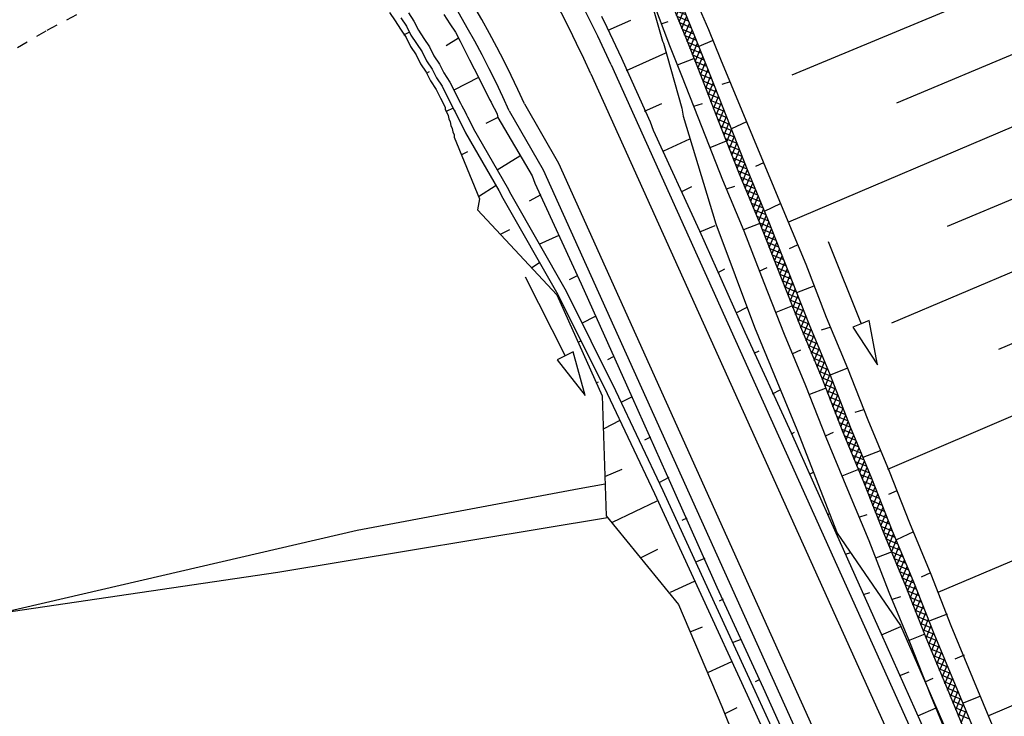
# Model space of a CAD drawing. Extents: x 447882 to 448688, y 437766 to 439043.
# Tile 46 of 121: x 448204 to 448249, y 438292 to 438324. Entities that reach past the tile are written whole.
import ezdxf

# ---------------------------------------------------------------- set-up
doc = ezdxf.new("R2010")
doc.units = 0
doc.header["$LTSCALE"] = 2
doc.header["$MEASUREMENT"] = 0
doc.linetypes.add('ACAD_ISO10W100W', pattern=[0.5, 0.25, -0.25])
doc.linetypes.add('AUSGEZOGEN', pattern=[0])
doc.layers.get('0').update_dxf_attribs({"linetype": 'AUSGEZOGEN'})
for name, color, linetype in [('DB-Bestand', 8, 'CONTINUOUS'), ('DB-Boeschungen', 15, 'CONTINUOUS'), ('DB-GRABEN', 15, 'AUSGEZOGEN'), ('DB-Wegboeschungen', 15, 'CONTINUOUS'), ('DB-Wege', 15, 'CONTINUOUS'), ('FBRTOP', 250, 'AUSGEZOGEN')]:
    doc.layers.add(name, color=color, linetype=linetype)

# ---------------------------------------------------------------- blocks, each defined once
blk = doc.blocks.new('*X272')
at = {"color": 0, "linetype": 'ByBlock'}
for p, q in [((-107135, -218822), (-107092, -218780)), ((-107096, -219102), (-106741, -218747)), ((-106684, -219151), (-107070, -218765)), ((-106824, -219147), (-106432, -218756)), ((-106358, -219159), (-106770, -218746)), ((-106513, -219155), (-106122, -218764)), ((-106031, -219167), (-106443, -218755)), ((-106203, -219163), (-105812, -218772)), ((-105705, -219175), (-106116, -218764)), ((-105892, -219171), (-105502, -218781)), ((-105379, -219183), (-105789, -218773)), ((-105582, -219178), (-105192, -218789)), ((-105054, -219190), (-105462, -218782)), ((-105270, -219185), (-104881, -218795)), ((-104729, -219197), (-105135, -218790)), ((-104959, -219192), (-104569, -218802)), ((-104404, -219204), (-104811, -218797)), ((-104647, -219199), (-104257, -218808)), ((-104078, -219211), (-104486, -218803)), ((-104336, -219205), (-103945, -218814)), ((-103753, -219218), (-104161, -218810)), ((-104024, -219212), (-103633, -218821)), ((-103428, -219225), (-103836, -218816)), ((-103713, -219219), (-103321, -218827)), ((-103103, -219232), (-103512, -218823)), ((-103401, -219225), (-103009, -218833)), ((-102778, -219239), (-103187, -218830)), ((-103090, -219232), (-102697, -218839)), ((-102453, -219245), (-102862, -218836)), ((-102778, -219239), (-102385, -218846)), ((-102128, -219252), (-102537, -218843)), ((-102467, -219245), (-102073, -218852)), ((-101802, -219259), (-102213, -218849)), ((-102155, -219252), (-101761, -218858)), ((-101477, -219266), (-101888, -218856)), ((-101843, -219258), (-101450, -218865)), ((-101152, -219273), (-101563, -218862)), ((-101532, -219265), (-101138, -218871)), ((-100828, -219280), (-101238, -218869)), ((-101220, -219272), (-100826, -218877)), ((-100503, -219286), (-100914, -218875)), ((-100908, -219278), (-100514, -218884)), ((-100596, -219284), (-100202, -218890)), ((-100178, -219293), (-100589, -218882)), ((-100284, -219291), (-99890, -218896)), ((-99853, -219299), (-100264, -218889)), ((-99973, -219297), (-99578, -218902)), ((-99529, -219306), (-99939, -218895)), ((-99661, -219303), (-99266, -218909)), ((-99204, -219312), (-99615, -218902)), ((-99349, -219309), (-98954, -218915)), ((-98879, -219319), (-99290, -218908)), ((-99037, -219316), (-98642, -218921)), ((-98554, -219325), (-98965, -218915)), ((-98725, -219322), (-98331, -218928)), ((-98230, -219332), (-98640, -218921)), ((-98413, -219328), (-98019, -218934)), ((-97905, -219339), (-98316, -218928)), ((-97580, -219345), (-97991, -218934)), ((-107013, -219140), (-107170, -218983)), ((-98101, -219335), (-97707, -218940)), ((-97789, -219341), (-97395, -218947)), ((-97255, -219352), (-97666, -218941)), ((-97477, -219347), (-97083, -218953)), ((-96931, -219358), (-97341, -218948)), ((-97165, -219354), (-96771, -218959)), ((-96606, -219365), (-97017, -218954)), ((-96854, -219360), (-96459, -218965)), ((-96281, -219371), (-96692, -218961)), ((-96542, -219366), (-96147, -218972)), ((-95956, -219378), (-96367, -218967)), ((-96230, -219372), (-95835, -218978)), ((-95632, -219384), (-96042, -218974)), ((-95918, -219379), (-95523, -218984)), ((-95307, -219391), (-95717, -218980)), ((-95606, -219385), (-95212, -218991)), ((-94982, -219398), (-95393, -218987)), ((-95294, -219391), (-94900, -218997)), ((-94657, -219404), (-95068, -218993)), ((-94982, -219398), (-94588, -219003)), ((-94333, -219411), (-94743, -219000)), ((-94670, -219404), (-94276, -219009)), ((-94008, -219417), (-94418, -219007)), ((-94358, -219410), (-93964, -219016)), ((-93683, -219424), (-94094, -219013)), ((-94046, -219416), (-93652, -219022)), ((-93358, -219430), (-93769, -219020)), ((-93735, -219423), (-93341, -219029)), ((-93034, -219437), (-93444, -219027)), ((-93423, -219429), (-93029, -219036)), ((-92709, -219443), (-93119, -219034)), ((-93111, -219435), (-92718, -219042)), ((-92799, -219442), (-92406, -219049)), ((-92384, -219450), (-92793, -219041)), ((-92487, -219448), (-92095, -219056)), ((-92059, -219457), (-92468, -219048)), ((-92175, -219454), (-91783, -219062)), ((-91735, -219463), (-92143, -219055)), ((-91863, -219461), (-91471, -219069)), ((-91410, -219470), (-91818, -219061)), ((-91551, -219467), (-91160, -219075)), ((-91085, -219476), (-91493, -219068)), ((-91239, -219473), (-90848, -219082)), ((-90760, -219483), (-91168, -219075)), ((-90927, -219479), (-90536, -219088)), ((-90436, -219489), (-90843, -219082)), ((-90616, -219486), (-90224, -219094)), ((-90111, -219496), (-90518, -219088)), ((-90304, -219492), (-89912, -219101)), ((-89786, -219502), (-90194, -219095)), ((-89992, -219498), (-89600, -219107)), ((-89461, -219509), (-89869, -219101)), ((-89680, -219505), (-89288, -219113)), ((-89137, -219516), (-89544, -219108)), ((-89368, -219511), (-88976, -219119)), ((-88812, -219522), (-89219, -219115)), ((-89056, -219517), (-88665, -219126)), ((-88487, -219529), (-88895, -219121)), ((-88744, -219524), (-88353, -219132)), ((-88161, -219536), (-88570, -219128)), ((-88433, -219530), (-88041, -219138)), ((-87836, -219543), (-88245, -219134)), ((-88121, -219537), (-87729, -219145)), ((-87511, -219550), (-87920, -219141)), ((-87810, -219544), (-87417, -219151)), ((-87186, -219557), (-87596, -219147)), ((-87498, -219550), (-87105, -219157)), ((-86861, -219564), (-87271, -219154)), ((-87186, -219557), (-86793, -219164)), ((-86536, -219571), (-86946, -219160)), ((-86875, -219564), (-86481, -219170)), ((-86211, -219578), (-86621, -219167)), ((-86563, -219570), (-86169, -219176)), ((-85886, -219584), (-86297, -219174)), ((-86252, -219577), (-85857, -219182)), ((-85561, -219591), (-85972, -219180)), ((-85940, -219583), (-85546, -219189)), ((-85236, -219597), (-85647, -219187)), ((-85628, -219589), (-85234, -219195)), ((-84912, -219604), (-85322, -219193)), ((-85316, -219596), (-84922, -219201)), ((-85004, -219602), (-84610, -219208)), ((-84587, -219610), (-84998, -219200)), ((-84692, -219608), (-84298, -219214)), ((-84262, -219617), (-84673, -219206)), ((-84380, -219615), (-83986, -219220)), ((-83937, -219624), (-84348, -219213)), ((-84068, -219621), (-83674, -219226)), ((-83613, -219630), (-84023, -219219)), ((-83757, -219627), (-83362, -219233)), ((-83288, -219637), (-83699, -219226)), ((-83445, -219633), (-83050, -219239)), ((-82963, -219643), (-83374, -219233)), ((-83133, -219640), (-82738, -219245)), ((-82638, -219650), (-83049, -219239)), ((-82821, -219646), (-82426, -219252)), ((-82314, -219656), (-82724, -219246)), ((-82509, -219652), (-82115, -219258)), ((-81989, -219663), (-82400, -219252)), ((-82197, -219659), (-81803, -219264)), ((-81664, -219669), (-82075, -219259)), ((-81885, -219665), (-81491, -219271)), ((-81339, -219676), (-81750, -219265)), ((-81573, -219671), (-81179, -219277)), ((-81015, -219683), (-81425, -219272)), ((-81261, -219678), (-80867, -219284)), ((-80690, -219689), (-81100, -219279)), ((-80949, -219684), (-80556, -219290)), ((-80365, -219696), (-80775, -219286)), ((-80638, -219690), (-80244, -219297)), ((-80040, -219702), (-80450, -219293)), ((-80326, -219696), (-79933, -219304)), ((-79716, -219709), (-80125, -219299)), ((-80014, -219703), (-79621, -219310)), ((-79391, -219715), (-79800, -219306)), ((-79702, -219709), (-79310, -219317)), ((-79066, -219722), (-79475, -219313)), ((-79390, -219715), (-78998, -219324)), ((-78741, -219728), (-79149, -219320)), ((-79078, -219722), (-78687, -219330)), ((-78417, -219735), (-78824, -219327)), ((-78766, -219728), (-78375, -219336)), ((-78092, -219742), (-78499, -219334)), ((-78454, -219734), (-78063, -219343)), ((-77767, -219748), (-78175, -219340)), ((-78142, -219740), (-77751, -219349)), ((-77442, -219755), (-77850, -219347)), ((-77830, -219747), (-77439, -219355)), ((-77118, -219761), (-77525, -219354)), ((-77519, -219753), (-77127, -219362)), ((-77207, -219759), (-76815, -219368)), ((-76793, -219768), (-77200, -219360)), ((-76895, -219766), (-76503, -219374)), ((-76468, -219774), (-76876, -219367)), ((-76583, -219772), (-76191, -219381)), ((-76143, -219781), (-76551, -219373)), ((-75818, -219788), (-76226, -219380)), ((-76271, -219778), (-75879, -219387)), ((-75959, -219785), (-75568, -219393)), ((-75493, -219795), (-75901, -219386)), ((-75648, -219792), (-75256, -219399)), ((-75168, -219802), (-75577, -219393)), ((-75336, -219798), (-74944, -219406)), ((-74843, -219809), (-75252, -219399)), ((-75025, -219805), (-74632, -219412)), ((-74518, -219816), (-74927, -219406)), ((-74713, -219812), (-74320, -219418)), ((-74192, -219823), (-74602, -219413)), ((-74402, -219818), (-74008, -219425)), ((-73867, -219830), (-74278, -219419)), ((-74090, -219825), (-73696, -219431)), ((-73544, -219835), (-73953, -219426)), ((-73779, -219831), (-73382, -219435)), ((-73222, -219839), (-73629, -219432)), ((-73465, -219836), (-73068, -219439)), ((-72900, -219842), (-73306, -219436)), ((-73150, -219839), (-72754, -219443)), ((-72578, -219846), (-72984, -219440)), ((-72835, -219843), (-72440, -219448)), ((-72256, -219849), (-72661, -219445)), ((-72521, -219846), (-72126, -219451)), ((-71936, -219852), (-72339, -219449)), ((-72206, -219850), (-71810, -219454)), ((-71615, -219854), (-72017, -219452)), ((-71890, -219852), (-71494, -219456)), ((-71295, -219856), (-71697, -219454)), ((-71574, -219854), (-71178, -219458)), ((-70975, -219858), (-71376, -219457)), ((-71258, -219856), (-70862, -219460)), ((-70654, -219861), (-71056, -219459)), ((-70942, -219859), (-70546, -219463)), ((-70334, -219863), (-70735, -219461)), ((-70626, -219861), (-70230, -219465)), ((-70012, -219866), (-70415, -219463)), ((-70310, -219863), (-69915, -219468)), ((-69689, -219871), (-70094, -219466)), ((-69995, -219867), (-69600, -219472)), ((-69367, -219875), (-69772, -219470)), ((-69681, -219871), (-69286, -219475)), ((-69044, -219880), (-69451, -219473)), ((-69368, -219875), (-68971, -219479)), ((-68722, -219884), (-69129, -219477)), ((-69054, -219879), (-68657, -219483)), ((-68397, -219890), (-68807, -219481)), ((-68740, -219884), (-68345, -219489)), ((-68072, -219897), (-68483, -219486)), ((-68427, -219890), (-68033, -219495)), ((-67748, -219903), (-68158, -219493)), ((-68115, -219896), (-67721, -219502)), ((-67423, -219910), (-67834, -219499)), ((-67804, -219902), (-67409, -219508)), ((-67098, -219916), (-67509, -219506)), ((-67492, -219909), (-67097, -219514)), ((-66773, -219923), (-67184, -219512)), ((-67180, -219915), (-66785, -219520)), ((-66868, -219921), (-66473, -219527)), ((-66449, -219930), (-66859, -219519)), ((-66556, -219927), (-66162, -219533)), ((-66124, -219936), (-66535, -219526)), ((-66244, -219934), (-65850, -219540)), ((-65799, -219943), (-66210, -219532)), ((-65932, -219940), (-65539, -219546)), ((-65474, -219949), (-65885, -219539)), ((-65620, -219946), (-65227, -219553)), ((-65150, -219956), (-65560, -219546)), ((-65308, -219953), (-64915, -219560)), ((-64825, -219962), (-65234, -219553)), ((-64996, -219959), (-64604, -219566)), ((-64500, -219969), (-64909, -219560)), ((-64685, -219965), (-64292, -219573)), ((-64175, -219975), (-64584, -219567)), ((-64373, -219972), (-63981, -219580)), ((-63851, -219982), (-64259, -219574)), ((-64061, -219978), (-63669, -219586)), ((-63529, -219985), (-63934, -219581)), ((-63749, -219984), (-63352, -219587)), ((-63211, -219986), (-63610, -219587)), ((-63432, -219986), (-63033, -219587)), ((-62892, -219986), (-63291, -219587)), ((-63114, -219986), (-62715, -219587)), ((-62574, -219986), (-62973, -219587)), ((-62796, -219986), (-62397, -219587)), ((-62256, -219986), (-62655, -219587)), ((-62478, -219986), (-62079, -219587)), ((-61938, -219986), (-62336, -219587)), ((-62160, -219986), (-61761, -219587)), ((-61619, -219986), (-62018, -219587)), ((-61842, -219986), (-61443, -219587)), ((-61301, -219986), (-61700, -219587)), ((-61523, -219986), (-61125, -219588)), ((-60979, -219990), (-61382, -219587)), ((-61205, -219986), (-60813, -219594)), ((-60653, -219997), (-61062, -219589)), ((-60893, -219992), (-60501, -219600)), ((-60328, -220004), (-60737, -219596)), ((-60582, -219999), (-60189, -219607)), ((-60003, -220011), (-60412, -219602)), ((-60270, -220005), (-59878, -219613)), ((-59678, -220018), (-60087, -219609)), ((-59958, -220012), (-59566, -219619)), ((-59353, -220025), (-59763, -219615)), ((-59647, -220019), (-59254, -219626)), ((-59028, -220032), (-59438, -219622)), ((-59335, -220025), (-58942, -219632)), ((-58703, -220039), (-59113, -219628)), ((-59024, -220032), (-58630, -219638)), ((-58378, -220046), (-58788, -219635)), ((-58712, -220039), (-58318, -219644)), ((-58053, -220052), (-58464, -219642)), ((-58401, -220045), (-58006, -219651)), ((-57728, -220059), (-58139, -219648)), ((-58089, -220051), (-57694, -219657)), ((-57403, -220065), (-57814, -219655)), ((-57777, -220058), (-57382, -219663)), ((-57079, -220072), (-57489, -219661)), ((-57465, -220064), (-57070, -219670)), ((-56754, -220078), (-57165, -219668)), ((-57153, -220070), (-56759, -219676)), ((-56841, -220077), (-56447, -219682)), ((-56429, -220085), (-56840, -219674)), ((-56529, -220083), (-56135, -219689)), ((-56105, -220091), (-56515, -219681)), ((-56217, -220089), (-55817, -219689)), ((-55786, -220091), (-56190, -219687)), ((-55901, -220091), (-55498, -219689)), ((-55468, -220091), (-55871, -219689)), ((-55583, -220091), (-55180, -219689)), ((-55150, -220092), (-55553, -219689)), ((-55265, -220091), (-54862, -219689)), ((-54832, -220092), (-55234, -219689)), ((-54947, -220092), (-54544, -219689)), ((-54513, -220092), (-54916, -219689)), ((-54629, -220092), (-54226, -219689)), ((-54195, -220092), (-54598, -219689)), ((-54311, -220092), (-53908, -219689)), ((-53877, -220092), (-54279, -219689)), ((-53992, -220092), (-53591, -219690)), ((-53557, -220093), (-53961, -219689)), ((-53674, -220092), (-53279, -219696)), ((-53233, -220100), (-53643, -219689)), ((-53361, -220097), (-52967, -219703)), ((-52908, -220106), (-53318, -219695)), ((-53049, -220103), (-52655, -219709)), ((-52583, -220113), (-52994, -219702)), ((-52737, -220110), (-52343, -219715)), ((-52258, -220119), (-52669, -219709)), ((-52425, -220116), (-52031, -219721)), ((-51934, -220126), (-52344, -219715)), ((-52114, -220122), (-51719, -219728)), ((-51609, -220132), (-52019, -219722)), ((-51802, -220128), (-51407, -219734)), ((-51284, -220139), (-51695, -219728)), ((-51490, -220135), (-51095, -219740)), ((-50962, -220143), (-51370, -219735)), ((-51178, -220141), (-50777, -219740)), ((-50644, -220143), (-51047, -219740)), ((-50861, -220143), (-50459, -219740)), ((-50469, -219999), (-50728, -219740)), ((-50407, -219744), (-50410, -219740)), ((-50543, -220143), (-50491, -220091))]:
    blk.add_line(p, q, dxfattribs=at)
blk = doc.blocks.new('*X273')
at = {"color": 0, "linetype": 'ByBlock'}
for p, q in [((-50491, -220091), (-50140, -219740)), ((-50007, -220143), (-50407, -219744)), ((-50225, -220143), (-49822, -219740)), ((-49689, -220143), (-50092, -219740)), ((-49907, -220143), (-49504, -219740)), ((-49371, -220143), (-49774, -219740)), ((-49589, -220143), (-49186, -219740)), ((-49052, -220143), (-49455, -219740)), ((-49271, -220143), (-48868, -219740)), ((-48734, -220143), (-49137, -219740)), ((-48953, -220143), (-48551, -219742)), ((-48412, -220147), (-48819, -219740)), ((-48634, -220143), (-48240, -219748)), ((-48087, -220153), (-48498, -219743)), ((-48322, -220149), (-47928, -219755)), ((-47763, -220160), (-48173, -219750)), ((-48010, -220155), (-47617, -219762)), ((-47438, -220167), (-47848, -219757)), ((-47698, -220161), (-47305, -219768)), ((-47113, -220173), (-47523, -219764)), ((-47386, -220168), (-46994, -219775)), ((-46788, -220180), (-47197, -219771)), ((-47074, -220174), (-46682, -219782)), ((-46464, -220186), (-46872, -219778)), ((-46762, -220180), (-46370, -219788)), ((-46139, -220193), (-46547, -219785)), ((-46450, -220187), (-46059, -219795)), ((-45819, -220194), (-46222, -219792)), ((-46138, -220193), (-45741, -219795)), ((-45501, -220195), (-45900, -219795)), ((-45822, -220194), (-45423, -219795)), ((-45182, -220195), (-45582, -219795)), ((-45504, -220195), (-45105, -219795)), ((-44863, -220196), (-45264, -219795)), ((-45186, -220195), (-44786, -219795)), ((-44544, -220197), (-44945, -219795)), ((-44869, -220196), (-44468, -219795)), ((-44225, -220197), (-44627, -219795)), ((-44551, -220197), (-44150, -219796)), ((-43907, -220198), (-44309, -219796)), ((-44234, -220197), (-43832, -219796)), ((-43588, -220198), (-43991, -219796)), ((-43916, -220198), (-43515, -219796)), ((-43264, -220204), (-43672, -219796)), ((-43598, -220198), (-43203, -219803)), ((-42939, -220210), (-43350, -219800)), ((-43285, -220203), (-42891, -219809)), ((-42615, -220217), (-43025, -219806)), ((-42973, -220210), (-42579, -219815)), ((-42290, -220224), (-42700, -219813)), ((-42662, -220216), (-42267, -219822)), ((-41965, -220230), (-42376, -219819)), ((-42350, -220222), (-41955, -219828)), ((-41640, -220237), (-42051, -219826)), ((-50326, -220143), (-50469, -219999)), ((-42038, -220229), (-41643, -219834)), ((-41316, -220243), (-41726, -219833)), ((-41726, -220235), (-41331, -219841)), ((-41414, -220241), (-41019, -219846)), ((-40992, -220249), (-41401, -219839)), ((-41102, -220248), (-40701, -219846)), ((-40673, -220249), (-41077, -219846)), ((-40785, -220249), (-40383, -219846)), ((-40355, -220249), (-40758, -219846)), ((-40467, -220249), (-40065, -219847)), ((-40037, -220249), (-40440, -219846)), ((-40149, -220249), (-39747, -219847)), ((-39718, -220249), (-40121, -219847)), ((-39831, -220249), (-39428, -219847)), ((-39400, -220249), (-39803, -219847)), ((-39513, -220249), (-39110, -219847)), ((-39082, -220250), (-39485, -219847)), ((-39195, -220249), (-38792, -219847)), ((-38764, -220250), (-39166, -219847)), ((-38877, -220250), (-38474, -219847)), ((-38445, -220250), (-38848, -219847)), ((-38559, -220250), (-38156, -219847)), ((-38127, -220250), (-38530, -219847)), ((-38240, -220250), (-37838, -219847)), ((-37809, -220250), (-38212, -219847)), ((-37922, -220250), (-37520, -219847)), ((-37490, -220250), (-37893, -219847)), ((-37604, -220250), (-37202, -219847)), ((-37172, -220250), (-37575, -219847)), ((-37286, -220250), (-36884, -219847)), ((-36854, -220250), (-37257, -219847))]:
    blk.add_line(p, q, dxfattribs=at)

msp = doc.modelspace()

# ---------------------------------------------------------------- linework, layer by layer
at = {"layer": 'DB-Bestand', "linetype": 'ACAD_ISO10W100W'}
for p, q in [((448205.696, 438323.037), (448211.726, 438326.2)), ((448200.046, 438319.71), (448205.696, 438323.037))]:
    msp.add_line(p, q, dxfattribs=at)
at = {"layer": 'DB-Bestand', "linetype": 'Continuous'}
for p, q in [((448229.74, 438302.32), (448219.697, 438300.436)), ((448230.905, 438302.521), (448229.74, 438302.32)), ((448216.114, 438298.543), (448231.02, 438301.013)), ((448219.697, 438300.436), (448203.724, 438296.721)), ((448203.644, 438296.707), (448216.114, 438298.543))]:
    msp.add_line(p, q, dxfattribs=at)
at = {"layer": 'DB-Boeschungen', "linetype": 'Continuous'}
for p, q in [((448234.755, 438324.954), (448235.579, 438323.066)), ((448248.939, 438324.988), (448239.343, 438320.994)), ((448233.772, 438324.582), (448234.548, 438322.678)), ((448234.153, 438324.705), (448234.929, 438322.802)), ((448233.09, 438324.255), (448233.818, 438322.336)), ((448233.446, 438323.317), (448233.757, 438323.43)), ((448235.579, 438323.066), (448236.122, 438321.718)), ((448235.579, 438323.066), (448236.122, 438321.718)), ((448234.548, 438322.678), (448235.107, 438321.283)), ((448234.929, 438322.802), (448235.472, 438321.454)), ((448233.818, 438322.336), (448234.361, 438320.988)), ((448235.749, 438322.543), (448235.146, 438322.294)), ((448250.088, 438322.259), (448244.076, 438319.728)), ((448234.905, 438321.743), (448234.159, 438321.448)), ((448236.122, 438321.718), (448237.085, 438319.402)), ((448236.122, 438321.718), (448237.085, 438319.402)), ((448235.107, 438321.283), (448236.022, 438318.951)), ((448235.472, 438321.454), (448236.387, 438319.122)), ((448234.361, 438320.988), (448235.277, 438318.657)), ((448236.557, 438320.702), (448236.177, 438320.579)), ((448234.92, 438319.592), (448235.3, 438319.716)), ((448251.253, 438319.484), (448239.197, 438314.357)), ((448236.387, 438319.122), (448237.318, 438316.744)), ((448237.085, 438319.402), (448238.047, 438317.086)), ((448237.085, 438319.402), (448238.047, 438317.086)), ((448235.277, 438318.657), (448236.207, 438316.278)), ((448236.022, 438318.951), (448236.937, 438316.62)), ((448237.302, 438318.894), (448236.62, 438318.567)), ((448236.378, 438318.016), (448235.633, 438317.721)), ((448238.063, 438317.038), (448237.698, 438316.867)), ((448238.047, 438317.086), (448239.01, 438314.77)), ((448238.047, 438317.086), (448239.01, 438314.77)), ((448236.937, 438316.62), (448237.9, 438314.304)), ((448237.318, 438316.744), (448238.28, 438314.428)), ((448252.465, 438316.723), (448246.358, 438314.161)), ((448236.207, 438316.278), (448237.17, 438313.962)), ((448236.394, 438315.865), (448236.774, 438315.989)), ((448238.824, 438315.183), (448238.094, 438314.84)), ((448239.01, 438314.77), (448239.973, 438312.454)), ((448239.01, 438314.77), (448239.973, 438312.454)), ((448237.9, 438314.304), (448237.154, 438314.009)), ((448237.9, 438314.304), (448238.83, 438311.925)), ((448238.28, 438314.428), (448239.195, 438312.096)), ((448237.17, 438313.962), (448238.085, 438311.631)), ((448253.63, 438313.947), (448243.845, 438309.798)), ((448239.584, 438313.327), (448239.219, 438313.156)), ((448239.973, 438312.454), (448240.903, 438310.075)), ((448239.973, 438312.454), (448240.903, 438310.075)), ((448237.867, 438312.138), (448238.232, 438312.309)), ((448238.83, 438311.925), (448239.745, 438309.594)), ((448239.195, 438312.096), (448240.11, 438309.765)), ((448238.085, 438311.631), (448239, 438309.299)), ((448240.345, 438311.471), (448239.552, 438311.161)), ((448254.779, 438311.219), (448248.687, 438308.609)), ((448239.373, 438310.577), (448238.628, 438310.282)), ((448240.11, 438309.765), (448241.073, 438307.449)), ((448240.903, 438310.075), (448241.866, 438307.759)), ((448240.903, 438310.075), (448241.866, 438307.759)), ((448239, 438309.299), (448239.963, 438306.983)), ((448239.745, 438309.594), (448240.708, 438307.278)), ((448241.105, 438309.615), (448240.677, 438309.476)), ((448239.389, 438308.427), (448239.754, 438308.598)), ((448255.944, 438308.443), (448243.665, 438303.192)), ((448241.866, 438307.759), (448241.073, 438307.449)), ((448241.073, 438307.449), (448241.988, 438305.118)), ((448241.866, 438307.759), (448242.781, 438305.428)), ((448241.866, 438307.759), (448242.781, 438305.428)), ((448239.963, 438306.983), (448240.878, 438304.652)), ((448240.708, 438307.278), (448241.623, 438304.947)), ((448240.847, 438306.85), (448240.149, 438306.571)), ((448242.579, 438305.888), (448242.199, 438305.765)), ((448242.781, 438305.428), (448243.744, 438303.112)), ((448242.781, 438305.428), (448243.744, 438303.112)), ((448240.862, 438304.7), (448241.227, 438304.871)), ((448241.623, 438304.947), (448242.586, 438302.631)), ((448241.988, 438305.118), (448242.951, 438302.802)), ((448240.878, 438304.652), (448241.856, 438302.289)), ((448243.34, 438304.032), (448242.547, 438303.722)), ((448242.353, 438303.186), (448241.608, 438302.891)), ((448243.744, 438303.112), (448244.659, 438300.781)), ((448243.744, 438303.112), (448244.659, 438300.781)), ((448242.586, 438302.631), (448243.501, 438300.3)), ((448242.951, 438302.802), (448243.882, 438300.423)), ((448258.321, 438302.906), (448245.947, 438297.625)), ((448241.856, 438302.289), (448242.819, 438299.973)), ((448244.085, 438302.224), (448243.72, 438302.053)), ((448242.368, 438301.036), (448242.749, 438301.159)), ((448244.659, 438300.781), (448245.622, 438298.465)), ((448244.659, 438300.781), (448245.622, 438298.465)), ((448243.882, 438300.423), (448244.844, 438298.107)), ((448244.846, 438300.368), (448244.068, 438300.011)), ((448242.819, 438299.973), (448243.734, 438297.641)), ((448243.501, 438300.3), (448244.479, 438297.936)), ((448243.874, 438299.475), (448243.129, 438299.18)), ((448244.844, 438298.107), (448245.759, 438295.776)), ((448245.606, 438298.513), (448245.194, 438298.326)), ((448245.622, 438298.465), (448246.537, 438296.134)), ((448245.622, 438298.465), (448246.537, 438296.134)), ((448243.734, 438297.641), (448244.697, 438295.326)), ((448244.479, 438297.936), (448245.394, 438295.605)), ((448243.89, 438297.324), (448244.27, 438297.448)), ((448260.682, 438297.417), (448248.229, 438292.057)), ((448246.367, 438296.657), (448245.574, 438296.347)), ((448246.537, 438296.134), (448247.515, 438293.77)), ((448246.537, 438296.134), (448247.515, 438293.77)), ((448245.348, 438295.748), (448244.603, 438295.453)), ((448245.394, 438295.605), (448246.357, 438293.289)), ((448245.759, 438295.776), (448246.722, 438293.46)), ((448244.697, 438295.326), (448245.612, 438292.994)), ((448247.128, 438294.801), (448246.715, 438294.614)), ((448245.363, 438293.597), (448245.728, 438293.768)), ((448247.515, 438293.77), (448248.478, 438291.454)), ((448247.515, 438293.77), (448248.478, 438291.454)), ((448246.357, 438293.289), (448247.32, 438290.973)), ((448246.722, 438293.46), (448247.685, 438291.144)), ((448245.612, 438292.994), (448246.574, 438290.678)), ((448247.841, 438292.93), (448247.048, 438292.62))]:
    msp.add_line(p, q, dxfattribs=at)
at = {"layer": 'DB-GRABEN', "linetype": 'Continuous'}
for p, q in [((448240.981, 438313.482), (448242.472, 438309.77)), ((448242.472, 438309.77), (448242.101, 438309.621)), ((448242.844, 438309.92), (448242.472, 438309.77)), ((448243.218, 438307.915), (448242.844, 438309.92)), ((448242.101, 438309.621), (448243.218, 438307.915))]:
    msp.add_line(p, q, dxfattribs=at)
at = {"layer": 'DB-Wegboeschungen', "linetype": 'Continuous'}
for p, q in [((448233.08, 438324.011), (448233.494, 438322.538)), ((448221.163, 438323.831), (448221.411, 438323.452)), ((448221.411, 438323.452), (448221.66, 438323.074)), ((448221.679, 438323.589), (448221.928, 438323.21)), ((448222.013, 438323.815), (448222.261, 438323.437)), ((448223.623, 438323.738), (448223.895, 438323.315)), ((448230.735, 438323.658), (448230.984, 438323.167)), ((448231.049, 438323.03), (448232.074, 438323.487)), ((448221.66, 438323.074), (448221.909, 438322.696)), ((448221.928, 438323.21), (448222.132, 438322.809)), ((448222.261, 438323.437), (448222.466, 438323.036)), ((448222.466, 438323.036), (448222.715, 438322.657)), ((448223.895, 438323.315), (448224.144, 438322.937)), ((448230.984, 438323.167), (448231.643, 438321.764)), ((448222.064, 438322.943), (448221.797, 438322.807)), ((448221.909, 438322.696), (448222.114, 438322.295)), ((448222.132, 438322.809), (448222.381, 438322.431)), ((448222.715, 438322.657), (448222.963, 438322.279)), ((448224.28, 438322.669), (448223.723, 438322.33)), ((448224.144, 438322.937), (448224.348, 438322.536)), ((448222.114, 438322.295), (448222.362, 438321.917)), ((448222.381, 438322.431), (448222.63, 438322.053)), ((448222.963, 438322.279), (448223.168, 438321.878)), ((448224.348, 438322.536), (448224.575, 438322.09)), ((448233.494, 438322.538), (448233.539, 438322.449)), ((448233.539, 438322.449), (448234.366, 438319.504)), ((448222.362, 438321.917), (448222.567, 438321.516)), ((448222.63, 438322.053), (448222.834, 438321.652)), ((448223.168, 438321.878), (448223.416, 438321.5)), ((448224.575, 438322.09), (448224.779, 438321.689)), ((448224.779, 438321.689), (448224.983, 438321.288)), ((448231.643, 438321.764), (448231.712, 438321.63)), ((448231.871, 438321.206), (448233.654, 438322.003)), ((448222.567, 438321.516), (448222.815, 438321.138)), ((448222.834, 438321.652), (448223.083, 438321.274)), ((448223.083, 438321.274), (448223.287, 438320.873)), ((448223.416, 438321.5), (448223.621, 438321.099)), ((448224.983, 438321.288), (448225.21, 438320.843)), ((448231.712, 438321.63), (448232.94, 438318.889)), ((448222.815, 438321.138), (448223.02, 438320.737)), ((448222.838, 438321.093), (448222.972, 438321.161)), ((448223.287, 438320.873), (448223.536, 438320.495)), ((448223.621, 438321.099), (448223.892, 438320.676)), ((448225.188, 438320.887), (448224.074, 438320.32)), ((448225.21, 438320.843), (448225.415, 438320.442)), ((448223.02, 438320.737), (448223.269, 438320.358)), ((448223.269, 438320.358), (448223.473, 438319.957)), ((448223.536, 438320.495), (448223.74, 438320.094)), ((448223.892, 438320.676), (448224.097, 438320.275)), ((448225.415, 438320.442), (448225.483, 438320.308)), ((448223.473, 438319.957), (448223.677, 438319.556)), ((448223.74, 438320.094), (448223.945, 438319.693)), ((448224.097, 438320.275), (448224.301, 438319.874)), ((448225.483, 438320.308), (448225.551, 438320.174)), ((448225.551, 438320.174), (448225.619, 438320.041)), ((448225.619, 438320.041), (448225.687, 438319.907)), ((448225.687, 438319.907), (448225.755, 438319.774)), ((448223.677, 438319.556), (448223.678, 438319.445)), ((448223.678, 438319.445), (448223.746, 438319.311)), ((448224.035, 438319.514), (448223.724, 438319.356)), ((448223.945, 438319.693), (448224.013, 438319.559)), ((448224.013, 438319.559), (448224.081, 438319.425)), ((448224.301, 438319.874), (448224.369, 438319.741)), ((448224.369, 438319.741), (448224.437, 438319.607)), ((448224.437, 438319.607), (448224.505, 438319.473)), ((448224.505, 438319.473), (448224.573, 438319.34)), ((448225.755, 438319.774), (448225.823, 438319.64)), ((448225.823, 438319.64), (448225.891, 438319.506)), ((448225.891, 438319.506), (448225.96, 438319.373)), ((448232.69, 438319.379), (448233.47, 438319.72)), ((448234.366, 438319.504), (448234.436, 438319.146)), ((448223.746, 438319.311), (448223.814, 438319.177)), ((448223.814, 438319.177), (448223.838, 438319.021)), ((448223.838, 438319.021), (448223.906, 438318.887)), ((448224.081, 438319.425), (448224.126, 438319.336)), ((448224.126, 438319.336), (448224.194, 438319.203)), ((448224.194, 438319.203), (448224.262, 438319.069)), ((448224.262, 438319.069), (448224.33, 438318.935)), ((448224.573, 438319.34), (448224.641, 438319.206)), ((448224.641, 438319.206), (448224.687, 438319.117)), ((448224.687, 438319.117), (448224.755, 438318.983)), ((448226.051, 438319.083), (448225.517, 438318.81)), ((448225.96, 438319.373), (448226.028, 438319.239)), ((448226.028, 438319.239), (448226.051, 438319.083)), ((448226.051, 438319.083), (448227.614, 438316.456)), ((448234.436, 438319.146), (448235.904, 438314.283)), ((448223.906, 438318.887), (448223.93, 438318.731)), ((448223.93, 438318.731), (448223.998, 438318.597)), ((448223.998, 438318.597), (448224.021, 438318.441)), ((448224.33, 438318.935), (448224.399, 438318.802)), ((448224.399, 438318.802), (448224.467, 438318.668)), ((448224.467, 438318.668), (448224.535, 438318.534)), ((448224.755, 438318.983), (448224.823, 438318.85)), ((448224.823, 438318.85), (448224.891, 438318.716)), ((448224.891, 438318.716), (448224.959, 438318.582)), ((448224.959, 438318.582), (448226.478, 438315.933)), ((448232.94, 438318.889), (448233.077, 438318.51)), ((448224.021, 438318.441), (448224.089, 438318.307)), ((448224.089, 438318.307), (448224.09, 438318.196)), ((448224.09, 438318.196), (448225.229, 438315.409)), ((448224.535, 438318.534), (448224.603, 438318.401)), ((448224.603, 438318.401), (448226.099, 438315.796)), ((448233.077, 438318.51), (448235.169, 438313.964)), ((448233.554, 438317.574), (448234.735, 438318.12)), ((448224.431, 438317.416), (448224.699, 438317.552)), ((448227.048, 438317.346), (448226.024, 438316.712)), ((448227.614, 438316.456), (448227.728, 438316.121)), ((448225.985, 438316.019), (448225.184, 438315.498)), ((448226.478, 438315.933), (448226.637, 438315.621)), ((448227.728, 438316.121), (448229.82, 438311.575)), ((448234.373, 438315.747), (448234.818, 438315.974)), ((448226.099, 438315.796), (448226.28, 438315.439)), ((448226.28, 438315.439), (448228.773, 438311.098)), ((448226.637, 438315.621), (448229.152, 438311.235)), ((448228.001, 438315.587), (448227.466, 438315.314)), ((448225.229, 438315.409), (448225.144, 438314.916)), ((448225.144, 438314.916), (448228.728, 438311.075)), ((448235.191, 438313.92), (448235.882, 438314.215)), ((448235.904, 438314.283), (448237.662, 438309.623)), ((448226.203, 438313.829), (448226.604, 438314.033)), ((448228.82, 438313.759), (448227.906, 438313.35)), ((448235.169, 438313.964), (448237.216, 438309.396)), ((448227.935, 438312.523), (448227.601, 438312.297)), ((448227.293, 438311.883), (448229.102, 438308.315)), ((448229.639, 438311.932), (448229.282, 438311.75)), ((448236.01, 438312.092), (448236.322, 438312.251)), ((448229.82, 438311.575), (448231.867, 438307.007)), ((448228.728, 438311.075), (448230.776, 438306.507)), ((448228.773, 438311.098), (448230.998, 438306.62)), ((448229.152, 438311.235), (448231.377, 438306.757)), ((448230.458, 438310.104), (448229.834, 438309.787)), ((448236.829, 438310.265), (448237.319, 438310.514)), ((448237.216, 438309.396), (448239.308, 438304.85)), ((448237.662, 438309.623), (448239.575, 438304.986)), ((448229.795, 438308.981), (448229.706, 438308.936)), ((448229.459, 438308.496), (448229.102, 438308.315)), ((448230.007, 438306.532), (448229.459, 438308.496)), ((448237.648, 438308.437), (448237.871, 438308.551)), ((448229.102, 438308.315), (448228.745, 438308.134)), ((448228.745, 438308.134), (448230.007, 438306.532)), ((448231.276, 438308.277), (448231.009, 438308.141)), ((448230.525, 438307.109), (448230.614, 438307.154)), ((448231.867, 438307.007), (448233.915, 438302.438)), ((448230.998, 438306.62), (448233.135, 438302.097)), ((448231.377, 438306.757), (448233.514, 438302.234)), ((448238.467, 438306.61), (448238.823, 438306.792)), ((448230.776, 438306.507), (448230.951, 438301.097)), ((448232.095, 438306.45), (448231.65, 438306.223)), ((448231.567, 438305.395), (448230.854, 438305.031)), ((448239.308, 438304.85), (448241.332, 438300.326)), ((448239.331, 438304.805), (448239.464, 438304.873)), ((448239.575, 438304.986), (448241.4, 438300.304)), ((448232.959, 438304.645), (448232.691, 438304.509)), ((448230.893, 438302.863), (448231.673, 438303.204)), ((448240.149, 438302.978), (448240.328, 438303.069)), ((448233.778, 438302.818), (448233.332, 438302.591)), ((448233.135, 438302.097), (448235.226, 438297.551)), ((448233.514, 438302.234), (448235.583, 438297.733)), ((448233.915, 438302.438), (448235.962, 438297.87)), ((448233.249, 438301.763), (448231.222, 438300.786)), ((448230.951, 438301.097), (448234.224, 438297.096)), ((448234.597, 438300.99), (448234.374, 438300.877)), ((448240.946, 438301.195), (448241.013, 438301.173)), ((448241.332, 438300.326), (448243.38, 438295.757)), ((448241.4, 438300.304), (448244.249, 438296.144)), ((448232.531, 438299.208), (448233.288, 438299.594)), ((448241.765, 438299.368), (448242.01, 438299.437)), ((448235.415, 438299.163), (448234.992, 438299.003)), ((448234.931, 438298.13), (448233.839, 438297.63)), ((448235.583, 438297.733), (448237.675, 438293.187)), ((448235.962, 438297.87), (448238.054, 438293.324)), ((448235.226, 438297.551), (448237.318, 438293.005)), ((448236.234, 438297.335), (448236.056, 438297.245)), ((448242.583, 438297.54), (448242.873, 438297.632)), ((448234.224, 438297.096), (448236.182, 438292.483)), ((448234.747, 438295.848), (448235.305, 438296.076)), ((448243.402, 438295.713), (448244.272, 438296.099)), ((448244.249, 438296.144), (448246.252, 438291.553)), ((448237.053, 438295.508), (448236.674, 438295.371)), ((448243.38, 438295.757), (448245.427, 438291.189)), ((448236.614, 438294.498), (448235.566, 438294.021)), ((448237.872, 438293.681), (448237.694, 438293.59)), ((448244.221, 438293.885), (448244.645, 438294.045)), ((448237.675, 438293.187), (448239.767, 438288.641)), ((448238.054, 438293.324), (448240.101, 438288.756)), ((448237.318, 438293.005), (448239.41, 438288.46)), ((448236.182, 438292.483), (448238.051, 438287.823)), ((448236.296, 438292.148), (448236.875, 438292.443)), ((448245.04, 438292.058), (448245.865, 438292.422))]:
    msp.add_line(p, q, dxfattribs=at)
at = {"layer": 'DB-Wege', "linetype": 'Continuous'}
for p, q in [((448231.178, 438321.466), (448275.794, 438222.596)), ((448230.267, 438321.055), (448301.229, 438163.801)), ((448227.259, 438319.697), (448228.793, 438317.027)), ((448226.575, 438319.389), (448228.109, 438316.719)), ((448228.793, 438317.027), (448267.72, 438230.763)), ((448228.109, 438316.719), (448267.037, 438230.455))]:
    msp.add_line(p, q, dxfattribs=at)
for major_axis, start_param, end_param in [((-19.777, 47.551), -1.54104, -1.069299), ((-20.169, 48.471), -1.541211, -1.108641), ((-18.507, 44.505), -1.540979, -1.069237), ((-18.216, 43.814), -1.54091, -1.069168)]:
    msp.add_ellipse((448183.325, 438299.872), major_axis=major_axis, ratio=1, start_param=start_param, end_param=end_param, dxfattribs=at)
at = {"layer": 'FBRTOP'}
msp.add_lwpolyline([(448131.684, 438991.32, -0.000001), (448134.983, 438970.589, -0.000001), (448138.911, 438945.9, 0.000002), (448142.84, 438921.21, 0.000007)], format="xyb", dxfattribs=at)
at = {"layer": 'FBRTOP', "const_width": 0.5}
msp.add_lwpolyline([(448117.312, 438986.185, -0.000001), (448120.169, 438968.232, -0.000001), (448124.098, 438943.543, 0.000002), (448128.026, 438918.853, 0.000007)], format="xyb", dxfattribs=at)

# ---------------------------------------------------------------- block references
at = {"layer": 'DB-GRABEN', "linetype": 'Continuous', "xscale": 0.00099999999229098, "yscale": 0.000999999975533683, "zscale": 0.001, "rotation": 292.5882868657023}
for name in ['*X272', '*X273']:
    msp.add_blockref(name, (448464.508, 438342.321), dxfattribs=at)

doc.saveas('drawing.dxf')
